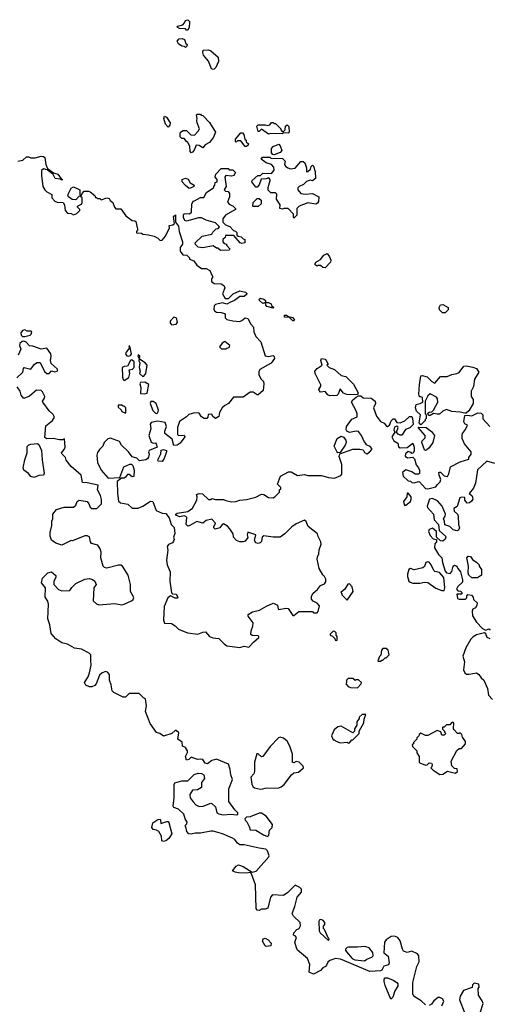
# Model space of a CAD drawing. Extents: x 2029662 to 2246637, y 225654 to 401419.
# Tile 234 of 256: x 2135630 to 2139697, y 349337 to 357870. Entities that reach past the tile are written whole.
import ezdxf

# ---------------------------------------------------------------- set-up
doc = ezdxf.new("R2010")
doc.units = 0

msp = doc.modelspace()

# ---------------------------------------------------------------- linework, layer by layer
at = {"layer": '0CON20XD'}
for points in [[(2137085, 357780), (2137075, 357780), (2137065, 357790), (2137015, 357792.5), (2136992.5, 357805), (2137000, 357815), (2137043.8, 357826.2), (2137058.3, 357841.7), (2137067, 357863), (2137085, 357870), (2137100, 357855), (2137101.2, 357845), (2137096.7, 357805), (2137085, 357780)], [(2137065, 357630), (2137058.3, 357638.3), (2137035, 357640), (2137005, 357660), (2136992.5, 357685), (2137010, 357705), (2137037.5, 357707.5), (2137058.3, 357698.3), (2137070, 357665), (2137080, 357655), (2137078.3, 357641.7), (2137065, 357630)], [(2137305, 357437.5), (2137290, 357445), (2137265, 357510), (2137222.3, 357562.3), (2137216.7, 357585), (2137220, 357605), (2137265, 357610), (2137285, 357600), (2137350, 357545), (2137351.7, 357508.3), (2137327.5, 357455), (2137315, 357442.5), (2137305, 357437.5)], [(2136915, 356940), (2136892.5, 356965), (2136877.5, 357015), (2136885, 357032.5), (2136902.5, 357025), (2136932.5, 356975), (2136930, 356955), (2136915, 356940)], [(2137115, 356717.5), (2137106.4, 356726.4), (2137103.8, 356775), (2137086.4, 356806.4), (2137073.6, 356813.6), (2137055, 356840), (2137035, 356840), (2137020, 356855), (2137020, 356885), (2137023.6, 356896.4), (2137045, 356910), (2137075, 356910), (2137111.7, 356871.7), (2137145, 356870), (2137176.4, 356903.6), (2137187.5, 356925), (2137167.5, 356975), (2137163.3, 356995), (2137167.5, 357015), (2137160, 357045), (2137165, 357050), (2137195, 357050), (2137201.7, 357041.7), (2137215, 357040), (2137275, 356980), (2137326.7, 356895), (2137308.3, 356851.7), (2137275, 356806.2), (2137237.5, 356785), (2137215, 356760), (2137185, 356780), (2137157.5, 356782.5), (2137140.7, 356739.3), (2137125, 356722.5), (2137115, 356717.5)], [(2137785, 356877.5), (2137725, 356920), (2137705, 356900), (2137695, 356900), (2137683, 356947), (2137695, 356960), (2137755, 356960), (2137775, 356952.5), (2137795, 356960), (2137811.7, 356978.3), (2137825, 356980), (2137835, 356970), (2137845, 356970), (2137890, 356925), (2137890, 356915), (2137901.7, 356901.7), (2137915, 356900), (2137930, 356915), (2137933, 356947), (2137945, 356960), (2137960, 356945), (2137962.5, 356895), (2137955, 356887.5), (2137915, 356890), (2137905, 356880), (2137805, 356882.5), (2137785, 356877.5)], [(2137595, 356770), (2137581.7, 356771.7), (2137545, 356820), (2137515, 356820), (2137505, 356810), (2137500, 356815), (2137500, 356835), (2137545, 356890), (2137558.3, 356888.3), (2137570, 356875), (2137580, 356835), (2137590, 356825), (2137591.7, 356811.7), (2137610, 356795), (2137608.3, 356781.7), (2137595, 356770)], [(2137835, 356700), (2137821.7, 356701.7), (2137810, 356715), (2137810, 356755), (2137825, 356770), (2137875, 356790), (2137887, 356777), (2137900, 356735), (2137885, 356720), (2137835, 356700)], [(2135615, 356642.5), (2135656.1, 356653.9), (2135688.3, 356681.7), (2135705, 356682.5), (2135725, 356672.5), (2135765, 356672.5), (2135815, 356686.7), (2135835, 356683.3), (2135846.7, 356675), (2135856.7, 356615), (2135871.2, 356581.2), (2135922.5, 356542.5), (2135960.7, 356530.7), (2135990, 356490), (2136000, 356485), (2135995, 356480), (2135979.3, 356489.3), (2135936.7, 356495), (2135918.8, 356528.8), (2135903, 356543), (2135867.5, 356567.5), (2135835, 356578), (2135817.8, 356562.2), (2135819.6, 356519.6)], [(2138005, 356150), (2138000, 356155), (2138000, 356185), (2137955, 356232.5), (2137917, 356233), (2137905, 356227.5), (2137882.5, 356232.5), (2137886.4, 356266.4), (2137852.5, 356315), (2137857, 356357), (2137845, 356370), (2137805, 356370), (2137783, 356393), (2137782.5, 356415), (2137800, 356475), (2137800, 356485), (2137788.3, 356498.3), (2137765, 356490), (2137721.7, 356488.3), (2137705, 356440), (2137685, 356420), (2137675, 356420), (2137640, 356465), (2137643.6, 356476.4), (2137691.7, 356518.3), (2137715, 356520), (2137735, 356540), (2137811.7, 356538.3), (2137832.5, 356565), (2137831.7, 356591.7), (2137810, 356615), (2137765, 356630), (2137721.7, 356661.7), (2137731.7, 356678.3), (2137795, 356680), (2137805, 356670), (2137907, 356667), (2137930, 356645), (2137922.5, 356615), (2137931.7, 356601.7), (2137952.5, 356585), (2137975, 356576.7), (2138016.1, 356583.9), (2138065, 356640), (2138085, 356640), (2138098.3, 356628.3), (2138112.5, 356585), (2138115, 356552.5), (2138126.1, 356553.9), (2138147.5, 356575), (2138153.3, 356596.7), (2138165, 356610), (2138175, 356600), (2138188.8, 356555), (2138192.5, 356495), (2138166.4, 356473.6), (2138145, 356480), (2138113, 356467), (2138087, 356443), (2138050, 356425), (2138038.3, 356411.7), (2138037.5, 356395), (2138065, 356362.5), (2138105, 356357.5), (2138165, 356362.5), (2138220, 356335), (2138217.5, 356295), (2138209.3, 356280.7), (2138195, 356272.5), (2138125, 356282.5), (2138050, 356255), (2138030, 356235), (2138030, 356175), (2138005, 356150)], [(2135819.6, 356519.6), (2135830, 356425), (2135846.4, 356396.4), (2135865, 356378), (2135907.5, 356355), (2135907.5, 356325), (2135935, 356297.5), (2135955, 356290), (2136006.4, 356286.4), (2136016.7, 356265), (2136022.5, 356215), (2136043, 356193), (2136075, 356190), (2136095, 356180), (2136125, 356190), (2136150, 356215), (2136150, 356225), (2136130, 356245), (2136130, 356255), (2136165, 356270), (2136170, 356285), (2136170, 356325), (2136155, 356340), (2136141.7, 356338.3), (2136115, 356310), (2136085, 356312.5), (2136052.5, 356335), (2136047.5, 356345), (2136055, 356370), (2136075, 356410), (2136095, 356422.5), (2136150, 356395), (2136150, 356355), (2136155, 356350), (2136165, 356350), (2136170, 356365), (2136187.5, 356382.5), (2136225, 356382.5), (2136238.8, 356378.8), (2136280, 356345), (2136285, 356330), (2136295, 356330), (2136305, 356320), (2136325, 356320), (2136335, 356310), (2136385, 356327.5), (2136405, 356320), (2136413.6, 356303.6), (2136437.5, 356285), (2136450, 356245), (2136461.7, 356231.7), (2136505, 356230), (2136550, 356170), (2136605, 356130), (2136627, 356127), (2136635, 356120), (2136650, 356055), (2136650, 356045), (2136640, 356035), (2136641.7, 356021.7), (2136685, 356020), (2136695, 356010), (2136745, 356006.7), (2136795, 355992.5), (2136825, 355977.5), (2136845, 355957.5), (2136865, 355960), (2136892.5, 355995), (2136927.5, 356065), (2136923.3, 356085), (2136957, 356093), (2136970, 356105), (2136963, 356163), (2136978.3, 356178.3), (2136980, 356115), (2137005, 356080), (2137010, 356035), (2137040, 355945), (2137040, 355925), (2137020, 355895), (2137020, 355865), (2137041.7, 355831.7), (2137078.3, 355828.3), (2137100, 355805), (2137100, 355795), (2137139.3, 355779.3), (2137163.6, 355743.6), (2137205, 355712.5), (2137245, 355712.5), (2137277.5, 355695), (2137300, 355645), (2137300, 355635), (2137290, 355625), (2137291.7, 355601.7), (2137313, 355583), (2137375, 355580), (2137397.5, 355565), (2137407.5, 355545), (2137387.5, 355495), (2137410, 355455), (2137437, 355453), (2137480, 355495), (2137535, 355520), (2137585, 355510), (2137598.3, 355498.3), (2137598.3, 355491.7), (2137575, 355470), (2137535, 355470), (2137490, 355435), (2137455, 355422.5), (2137425, 355403.3), (2137385, 355416), (2137325, 355402.5), (2137315, 355390), (2137312.2, 355362.2), (2137316.9, 355346.9), (2137335, 355334.2), (2137375, 355332.9), (2137404.1, 355324.1), (2137410, 355315), (2137408.8, 355285), (2137425, 355272), (2137475, 355260), (2137535, 355255.7), (2137555, 355262), (2137582.7, 355287.3), (2137605, 355281.2), (2137630.8, 355230.8), (2137653.9, 355203.9), (2137658.8, 355165), (2137676.2, 355125), (2137717.7, 355077.7), (2137757, 354957), (2137785, 354951.2), (2137825, 354960), (2137835, 354950), (2137837, 354933), (2137806.4, 354893.6), (2137710.7, 354839.3), (2137700.7, 354819.3), (2137700, 354795), (2137717.5, 354757.5), (2137742.5, 354735), (2137743.3, 354715), (2137737.5, 354655), (2137695, 354620), (2137685, 354620), (2137651.7, 354641.7), (2137625, 354642.5), (2137565, 354600), (2137481.7, 354598.3), (2137437.5, 354545), (2137405, 354527.5), (2137383.6, 354506.4), (2137360, 354465), (2137355, 354430), (2137327, 354413), (2137301.7, 354431.7), (2137295, 354450), (2137263, 354447), (2137260, 354425), (2137250, 354415), (2137227, 354413), (2137205, 354427.5), (2137185, 354460), (2137145, 354462.5), (2137095, 354447.5), (2137075, 354427.5), (2137013.6, 354386.4), (2136996.2, 354335), (2136997.5, 354275), (2137005, 354267.5), (2137055, 354270), (2137060, 354255), (2137019.3, 354200.7), (2136995, 354182.5), (2136965, 354180), (2136950, 354235), (2136888, 354285), (2136885.8, 354305), (2136900, 354345), (2136888.8, 354378.8), (2136825, 354390), (2136769.5, 354380.5), (2136760, 354365), (2136764.2, 354325), (2136746.9, 354265), (2136769.1, 354209.1), (2136785, 354199.4), (2136805, 354204.2), (2136812.9, 354195), (2136820, 354165), (2136752.5, 354135), (2136746.7, 354125), (2136750, 354105), (2136745, 354080), (2136737.5, 354065), (2136722.5, 354055), (2136668.3, 354048.3), (2136645, 354070), (2136605, 354082.5), (2136573.3, 354125), (2136512.3, 354182.3), (2136493, 354213), (2136415, 354242.5), (2136393, 354237), (2136371.7, 354218.3), (2136360, 354205), (2136350, 354175), (2136320, 354145), (2136305, 354120), (2136297.5, 354095), (2136303.6, 354033.6), (2136336.4, 353966.4), (2136395, 353897.5), (2136497.5, 353902.5), (2136532.5, 353995), (2136585, 354017.5), (2136597, 354017), (2136610, 354005), (2136622.5, 353965), (2136618, 353912), (2136605, 353907.5), (2136577, 353927), (2136563, 353927), (2136546.1, 353903.9), (2136535, 353896.7), (2136512.5, 353897.5), (2136473, 353867), (2136476.7, 353765), (2136486.4, 353696.4), (2136503.6, 353683.6), (2136565, 353670), (2136605, 353637.5), (2136655, 353637.5), (2136696.1, 353653.9), (2136764.1, 353695.9), (2136783.8, 353693.8), (2136812.5, 353615), (2136865, 353593.3), (2136895, 353590), (2136923.6, 353553.6), (2136940.8, 353495), (2136967.7, 353467.7), (2136974.3, 353415.7), (2136963.3, 353385), (2136966.2, 353365), (2136960.7, 353349.3), (2136952.5, 353335), (2136919.3, 353320.7), (2136907.5, 353305), (2136912.5, 353272.5), (2136900, 353185), (2136907.5, 353145), (2136933.3, 353085), (2136930, 353005), (2136943.6, 352903.6), (2136953, 352893), (2136985, 352890), (2137000, 352865), (2136992.5, 352857.5), (2136975, 352856.2), (2136935, 352877.5), (2136911.7, 352858.3), (2136880, 352785), (2136876.7, 352665), (2136885, 352640), (2136945, 352636.7), (2136975, 352617.5), (2137005, 352586.7), (2137083, 352557), (2137173.6, 352543.6), (2137215, 352561.2), (2137240, 352565), (2137275, 352523.3), (2137303.6, 352513.6), (2137355, 352507.5), (2137400.5, 352460.5), (2137425, 352443.8), (2137535, 352430), (2137575, 352440), (2137615, 352432.5), (2137653.6, 352476.4), (2137700, 352515), (2137700, 352525), (2137695, 352530), (2137643, 352533), (2137633, 352543), (2137633.3, 352575), (2137650, 352615), (2137653, 352643), (2137609.3, 352699.3), (2137607.5, 352715), (2137645, 352738.8), (2137705.9, 352754.1), (2137767.5, 352787.5), (2137825, 352812.5), (2137835, 352810), (2137862.5, 352795), (2137867.5, 352765), (2137875, 352757.5), (2137935, 352768.8), (2137955.8, 352765.8), (2137995, 352707.5), (2138005, 352707.5), (2138048.3, 352741.7), (2138165, 352740), (2138175, 352730), (2138205, 352730), (2138215, 352740), (2138225, 352790), (2138205, 352812.5), (2138170.7, 352830.7), (2138158.3, 352848.3), (2138157.5, 352875), (2138170.7, 352899.3), (2138209.3, 352930.7), (2138233.6, 352966.4), (2138268.3, 352981.7), (2138281.7, 352998.3), (2138281.7, 353021.7), (2138270, 353045), (2138255, 353060), (2138223.6, 353113.6), (2138206.7, 353195), (2138207.5, 353215), (2138219.3, 353240.7), (2138223.3, 353275), (2138240, 353325), (2138237.5, 353345), (2138215, 353390), (2138210, 353415), (2138128.8, 353478.8), (2138110.7, 353520.7), (2138095, 353532.5), (2138025, 353500), (2137987.5, 353475), (2137925, 353413.3), (2137885, 353386.7), (2137825, 353386), (2137743, 353397), (2137730, 353385), (2137723.6, 353346.4), (2137713.6, 353336.4), (2137695, 353331.2), (2137675, 353337.5), (2137663.8, 353355), (2137676.2, 353406.2), (2137605, 353430), (2137600, 353405), (2137607, 353383), (2137581.7, 353351.7), (2137566.1, 353343.9), (2137535, 353343.8), (2137507.5, 353355), (2137482.5, 353385), (2137477.5, 353415), (2137448.8, 353458.8), (2137429.3, 353479.3), (2137395, 353500), (2137383.6, 353496.4), (2137363.6, 353466.4), (2137322.5, 353455), (2137311.2, 353465), (2137310, 353475), (2137327, 353507), (2137295, 353540), (2137245, 353530), (2137215, 353508), (2137165, 353520), (2137102.5, 353485), (2137085, 353482), (2137071.4, 353495), (2137076.7, 353555), (2137067.5, 353565), (2137055, 353570), (2137017.1, 353562.9), (2136982.5, 353575), (2136982.5, 353585), (2136995, 353593.3), (2137085, 353608.8), (2137125, 353637.5), (2137163.8, 353705), (2137167.5, 353735), (2137160, 353755), (2137185, 353762.5), (2137211.7, 353761.7), (2137265, 353712.5), (2137287, 353713), (2137295, 353720), (2137325, 353712.5), (2137395, 353712.5), (2137415, 353702.5), (2137465, 353692.5), (2137503, 353693), (2137535, 353706.7), (2137595, 353712.5), (2137675, 353732.5), (2137725, 353757.5), (2137745, 353756.2), (2137785, 353730), (2137825, 353727.5), (2137840, 353735), (2137880, 353775), (2137880, 353795), (2137890, 353805), (2137890, 353815), (2137862.5, 353845), (2137887.5, 353915), (2137958.3, 353951.7), (2137981.7, 353951.7), (2138035, 353920), (2138095, 353927.5), (2138125, 353920), (2138245, 353918.8), (2138305, 353902), (2138355, 353896.2), (2138410.7, 353919.3), (2138419.3, 353930.7), (2138420, 354015), (2138397.5, 354085), (2138401.7, 354108.3), (2138515, 354146.7), (2138575, 354148.8), (2138603, 354143), (2138615, 354120), (2138635, 354107.5), (2138659.3, 354120.7), (2138680, 354145), (2138680, 354155), (2138665, 354170), (2138630, 354185), (2138630, 354195), (2138613, 354213), (2138590, 354265), (2138565, 354300), (2138545, 354303.3), (2138485, 354293.3), (2138463.6, 354303.6), (2138457.5, 354315), (2138460, 354345), (2138505, 354407.5), (2138551.7, 354428.3), (2138552.5, 354455), (2138545, 354480), (2138503.3, 354555), (2138513.6, 354576.4), (2138545, 354597.5), (2138565, 354610), (2138585, 354610), (2138605, 354592.5), (2138675, 354588.8), (2138707.5, 354565), (2138712.5, 354545), (2138692.5, 354505), (2138718.8, 354435), (2138755, 354386.7), (2138785, 354373.8), (2138806.1, 354346.1), (2138815.8, 354344.2), (2138833.8, 354355), (2138845.8, 354394.2), (2138865, 354410), (2138875, 354410), (2138895, 354380), (2138923.8, 354376.2), (2138966.1, 354393.9), (2139005, 354430), (2139025, 354432.5), (2139033, 354413), (2139037, 354363), (2139008.3, 354331.7), (2138970.8, 354319.2), (2138939.4, 354270.6), (2138925, 354269.2)], [(2137368.3, 355868.3), (2137345, 355890), (2137335, 355890), (2137305, 355910), (2137215, 355892.5), (2137175, 355900), (2137151.7, 355921.7), (2137150, 355935), (2137210, 355995), (2137295, 356010), (2137301.7, 356028.3), (2137331.7, 356058.3), (2137348.3, 356061.7), (2137360, 356075), (2137325, 356110), (2137245, 356132.5), (2137205, 356152.5), (2137177, 356153), (2137075, 356123.3), (2137060.7, 356130.7), (2137047.5, 356155), (2137047.5, 356175), (2137055, 356190), (2137101.7, 356188.3), (2137118.3, 356201.7), (2137120, 356275), (2137135, 356300), (2137145, 356300), (2137195, 356330), (2137225, 356330), (2137247, 356373), (2137310, 356415), (2137310, 356425), (2137320, 356435), (2137321.7, 356458.3), (2137340, 356465), (2137340, 356485), (2137322.5, 356505), (2137328.3, 356531.7), (2137375, 356580), (2137435, 356580), (2137445, 356570), (2137475, 356570), (2137500, 356545), (2137485, 356520), (2137465, 356512.5), (2137415, 356520), (2137407.5, 356505), (2137417.5, 356425), (2137400, 356395), (2137413, 356383), (2137435, 356380), (2137447.5, 356365), (2137447.5, 356335), (2137428.3, 356288.3), (2137445, 356270), (2137480, 356255), (2137500, 356235), (2137500, 356225), (2137413.6, 356176.4), (2137390, 356145), (2137390, 356115), (2137411.7, 356091.7), (2137448.3, 356078.3), (2137481.7, 356041.7), (2137498.3, 356038.3), (2137510, 356025), (2137511.7, 356001.7), (2137522.5, 355992.5), (2137547, 355987), (2137565, 355970), (2137580, 355965), (2137580, 355935), (2137555, 355930), (2137540, 355935), (2137485, 356000), (2137411.7, 355998.3), (2137408.3, 355981.7), (2137390, 355965), (2137390, 355945), (2137401.7, 355931.7), (2137420, 355925), (2137420, 355915), (2137450, 355885), (2137445, 355872.5), (2137368.3, 355868.3)], [(2137098.3, 356408.3), (2137065, 356433.3), (2137036.2, 356465), (2137036.7, 356485), (2137066.4, 356496.4), (2137089.3, 356489.3), (2137107.5, 356455), (2137140, 356435), (2137137.5, 356425), (2137115, 356412.5), (2137098.3, 356408.3)], [(2137695, 356250), (2137655, 356250), (2137650, 356255), (2137653, 356287), (2137685, 356320), (2137705, 356320), (2137720, 356305), (2137720, 356275), (2137695, 356250)], [(2138275, 355720), (2138255, 355722.5), (2138235, 355740), (2138215, 355740), (2138205, 355732.5), (2138187.5, 355745), (2138187.5, 355755), (2138195, 355767.5), (2138235, 355792.5), (2138265, 355830), (2138293, 355843), (2138313.8, 355815), (2138323, 355787), (2138322.5, 355767.5), (2138275, 355720)], [(2137825, 355370), (2137770, 355385), (2137762.5, 355395), (2137760, 355420), (2137735, 355410), (2137707.5, 355435), (2137703, 355447), (2137715, 355457.5), (2137745, 355447.5), (2137760, 355435), (2137760, 355420), (2137785, 355420), (2137806.4, 355406.4), (2137811.7, 355391.7), (2137830, 355375), (2137825, 355370)], [(2139315, 355330), (2139290.5, 355330.5), (2139266.2, 355355), (2139264, 355375), (2139275, 355400), (2139295, 355401.2), (2139340, 355375), (2139340, 355355), (2139315, 355330)], [(2136945.7, 355225.7), (2136985, 355232), (2136995.8, 355245), (2136991.5, 355275), (2136985, 355286.7), (2136965, 355291.9), (2136932.1, 355257.9), (2136931.7, 355241.7), (2136945.7, 355225.7)], [(2138005, 355260), (2137995, 355260), (2137965, 355290), (2137921.7, 355291.7), (2137921.7, 355308.3), (2137941.7, 355308.3), (2137958.3, 355298.3), (2137995, 355290), (2138010, 355265), (2138005, 355260)], [(2135675, 355123.8), (2135719.2, 355135), (2135730.6, 355145), (2135734.2, 355165), (2135725, 355171.1), (2135695, 355171.8), (2135675, 355182.3), (2135655, 355177.1), (2135640, 355155), (2135642.7, 355135), (2135655, 355125.4), (2135675, 355123.8)], [(2135603.9, 354766.1), (2135657.5, 354815), (2135663, 354847), (2135670, 354855), (2135725, 354840), (2135757.5, 354885), (2135781.7, 354898.3), (2135808, 354898), (2135845, 354822.5), (2135864, 354804), (2135885.7, 354804.3), (2135905, 354826.9), (2135935, 354817.5), (2135953.3, 354825), (2135960, 354835), (2135953.3, 354845), (2135901.2, 354891.2), (2135896.2, 354915), (2135903.3, 354955), (2135900, 354975), (2135865, 355023.3), (2135815, 355015.7), (2135745, 355042), (2135713.6, 355043.6), (2135685.5, 355075.5), (2135665, 355083.3), (2135650, 355080), (2135631.9, 355065), (2135629.4, 355045), (2135640.8, 355015), (2135617.7, 354962.3)], [(2137415, 355017.5), (2137425, 355022.5), (2137445, 355030), (2137450, 355045), (2137405, 355080), (2137383.6, 355066.4), (2137360, 355035), (2137378.3, 355018.3), (2137415, 355017.5)], [(2136575, 354952.7), (2136589.9, 354960.1), (2136598.5, 354975), (2136585, 355040), (2136575, 355040), (2136580, 355025), (2136551.2, 354988.8), (2136547.5, 354975), (2136557.9, 354957.9), (2136575, 354952.7)], [(2136535, 354742.5), (2136575, 354770), (2136583.1, 354805), (2136577.5, 354835), (2136608, 354842), (2136620, 354855), (2136620, 354905), (2136605, 354920), (2136595, 354921.2), (2136588.8, 354915), (2136563.8, 354866.2), (2136535, 354865.8), (2136516.7, 354855), (2136520.6, 354770.6), (2136525, 354752.5), (2136535, 354742.5)], [(2136695, 354778.8), (2136705, 354780), (2136722.7, 354805), (2136733.3, 354875), (2136717.3, 354897.3), (2136667.5, 354927.5), (2136670, 354955), (2136655, 354966), (2136652, 354955), (2136663.3, 354935), (2136662.3, 354912.3), (2136670, 354895), (2136665.4, 354855), (2136672.5, 354825), (2136667.5, 354805), (2136695, 354778.8)], [(2138315, 354608.8), (2138298.8, 354618.8), (2138275, 354648.8), (2138235, 354642), (2138222, 354655), (2138220, 354665), (2138237.5, 354695), (2138236.7, 354705), (2138187.5, 354805), (2138187, 354823), (2138205, 354847.5), (2138250, 354875), (2138237.5, 354915), (2138245, 354932.5), (2138275, 354926.7), (2138285, 354917.5), (2138300, 354885), (2138290, 354875), (2138310, 354855), (2138355, 354837.5), (2138415, 354787.5), (2138455, 354777.5), (2138520.5, 354710.5), (2138560, 354635), (2138555, 354620), (2138461.7, 354621.7), (2138434.1, 354634.1), (2138405, 354670), (2138387.5, 354625), (2138375, 354613.8), (2138315, 354608.8)], [(2139105, 354360), (2139090, 354375), (2139100, 354445), (2139065.9, 354475.9), (2139056.2, 354505), (2139063.6, 354536.4), (2139097, 354543), (2139120, 354555), (2139117.5, 354595), (2139105, 354602.5), (2139091.7, 354601.7), (2139087.5, 354625), (2139092, 354705), (2139105, 354782.5), (2139115, 354786.7), (2139160, 354775), (2139200, 354735), (2139225, 354720), (2139275, 354776.7), (2139331.7, 354778.3), (2139373.6, 354796.4), (2139417, 354803), (2139435, 354812.5), (2139475, 354867.5), (2139495, 354870), (2139555, 354860), (2139586.4, 354846.4), (2139607.5, 354815), (2139567.5, 354755), (2139559.3, 354690.7), (2139538.3, 354651.7), (2139540, 354605), (2139557, 354577), (2139557.5, 354545), (2139519.3, 354480.7), (2139495, 354460), (2139485, 354460), (2139445, 354470), (2139373.6, 354473.6), (2139325, 354492.5), (2139295, 354477.5), (2139265, 354452.5), (2139245, 354450), (2139212.5, 354457.5), (2139185, 354440), (2139175, 354440), (2139161.7, 354458.3), (2139175, 354470), (2139198.3, 354471.7), (2139213, 354487), (2139250, 354555), (2139247.5, 354585), (2139240, 354600), (2139185, 354627.5), (2139165, 354610), (2139140, 354565), (2139140, 354455), (2139150, 354445), (2139150, 354415), (2139140, 354405), (2139140, 354395), (2139105, 354360)], [(2136715, 354626.7), (2136735, 354632.5), (2136748.3, 354708.3), (2136715, 354730), (2136675, 354726), (2136670.8, 354715), (2136678.3, 354681.7), (2136675, 354630), (2136715, 354626.7)], [(2139145, 349332.5), (2139108, 349368), (2139045, 349403.3), (2139033.3, 349425), (2139034.2, 349525.8), (2139070, 349665), (2139088.8, 349705), (2139086.4, 349756.4), (2139073.6, 349773.6), (2139025, 349797.5), (2138985, 349786.7), (2138955, 349796.7), (2138944.2, 349814.2), (2138925, 349887.5), (2138905, 349916.7), (2138875, 349928.8), (2138846.1, 349923.9), (2138804.1, 349895.9), (2138790, 349875), (2138783.6, 349783.6), (2138820, 349755), (2138830, 349695), (2138825, 349680), (2138783.6, 349666.4), (2138766.1, 349633.9), (2138755, 349627.5), (2138660.7, 349620.7), (2138407, 349727), (2138365, 349732.5), (2138315, 349717.5), (2138297, 349703), (2138287.5, 349675), (2138277.5, 349665), (2138255, 349653.3), (2138235, 349630), (2138175, 349597.5), (2138136.7, 349615), (2138143, 349683), (2138122.5, 349735), (2138037, 349807), (2138027.5, 349825), (2138012.5, 349875), (2138027.5, 349915), (2138015, 349930), (2138000, 349935), (2138003.3, 349956.7), (2138030, 349985), (2138050, 349995), (2138061.7, 350018.3), (2138060, 350045), (2138000.7, 350100.7), (2137990, 350125), (2138012.5, 350185), (2138032.5, 350265), (2138071.7, 350308.3), (2138070, 350335), (2138055, 350350), (2138015, 350370), (2137953.3, 350305), (2137915, 350281.2), (2137820, 350285), (2137802.5, 350265), (2137779.3, 350170.7), (2137755, 350160), (2137725, 350160), (2137705, 350150), (2137685, 350152.5), (2137676.4, 350166.4), (2137673, 350373), (2137637, 350467), (2137625, 350480), (2137595, 350473.8), (2137525, 350476), (2137495, 350482), (2137473.3, 350495), (2137503.8, 350535), (2137525, 350546.2), (2137565, 350530), (2137642.5, 350482.5), (2137678.3, 350491.7), (2137787.5, 350615), (2137790, 350625), (2137777, 350667), (2137761.7, 350681.7), (2137705, 350688.8), (2137575, 350720), (2137535, 350720), (2137515, 350732.5), (2137492.5, 350765), (2137472.5, 350777.5), (2137385, 350813.8), (2137305, 350836.7), (2137285, 350838), (2137195, 350819.2), (2137148.8, 350821.2), (2137115, 350811.2), (2137094.1, 350814.1), (2137077.5, 350835), (2137070, 350875), (2137060, 350885), (2137078.3, 350901.7), (2137080, 350915), (2137063, 350943), (2137050, 350985), (2137005, 351027.5), (2136963.6, 351043.6), (2136960, 351055), (2136968.8, 351125), (2136967, 351243), (2136972.5, 351255), (2137035, 351273.3), (2137086.4, 351273.6), (2137141.7, 351328.3), (2137175, 351339.2), (2137205, 351338), (2137223.3, 351325), (2137230, 351295), (2137205, 351260), (2137203.6, 351216.4), (2137170, 351195), (2137126.4, 351193.6), (2137103.8, 351155), (2137106.2, 351125), (2137131.7, 351091.7), (2137155, 351066.2), (2137185, 351051.2), (2137220, 351055), (2137285, 351080), (2137295, 351077.5), (2137325, 351047.5), (2137336.2, 350996.2), (2137355, 350986.2), (2137395, 350978.8), (2137455, 350983.3), (2137511.7, 350978.3), (2137520, 350985), (2137520, 350995), (2137492.7, 351022.7), (2137440, 351095), (2137442.5, 351205), (2137472.5, 351285), (2137457.5, 351325), (2137453, 351373), (2137439.3, 351419.3), (2137335, 351462.5), (2137295, 351450), (2137255, 351420), (2137237, 351427), (2137215, 351457.5), (2137195, 351462.5), (2137168.3, 351458.3), (2137115, 351480), (2137095, 351457.5), (2137073.6, 351453.6), (2137066.7, 351485), (2137081.7, 351518.3), (2137082.5, 351535), (2137065, 351562.5), (2137040, 351575), (2137038.3, 351608.3), (2137000, 351635), (2137008.3, 351688.3), (2136985, 351710), (2136975, 351710), (2136947, 351683), (2136875, 351660), (2136842.5, 351682.5), (2136815, 351692.5), (2136760.5, 351770.5), (2136720, 351875), (2136726.7, 351925), (2136720, 351985), (2136701.7, 351991.7), (2136665, 352030), (2136578.3, 352031.7), (2136545, 352000), (2136525, 351997.5), (2136445, 352040), (2136430, 352055), (2136422.5, 352105), (2136406.7, 352145), (2136407.5, 352195), (2136390, 352215), (2136375, 352220), (2136345, 352210), (2136321.7, 352188.3), (2136292.5, 352115), (2136280.7, 352099.3), (2136255, 352088.8), (2136235, 352088.8), (2136202.3, 352102.3), (2136192.5, 352125), (2136223.3, 352175), (2136235, 352210), (2136250, 352275), (2136245.9, 352315.9), (2136246.2, 352365), (2136230.7, 352380.7), (2136165, 352413.3), (2136105, 352423.3), (2136045, 352458.8), (2135995, 352468.8), (2135942.5, 352505), (2135901.7, 352551.7), (2135890, 352625), (2135873.6, 352676.4), (2135880, 352805), (2135875, 352830), (2135851.2, 352865), (2135852.5, 352947.5), (2135818.8, 352988.8), (2135828.8, 353031.2), (2135875, 353076.2), (2135906.1, 353086.1), (2135943, 353053), (2135943.3, 353035), (2135926.7, 353005), (2135926.7, 352975), (2135965, 352932.5), (2135995, 352921.2), (2136065, 352922.5), (2136080.7, 352949.3), (2136115, 352982.5), (2136195, 353021.2), (2136235, 353026.2), (2136259.5, 353019.5), (2136280, 353005), (2136291.2, 352975), (2136273.3, 352945), (2136267.5, 352835), (2136295, 352807.5), (2136315, 352800), (2136455, 352810), (2136515, 352800), (2136535, 352803.8), (2136597.5, 352835), (2136613.6, 352846.4), (2136617, 352863), (2136590, 352915), (2136588.8, 352975), (2136570, 353055), (2136520, 353135), (2136505, 353142.5), (2136485, 353142.5), (2136385, 353117.5), (2136365, 353122.5), (2136352.5, 353135), (2136332.5, 353205), (2136336.2, 353255), (2136326.7, 353285), (2136306.7, 353316.7), (2136250.7, 353330.7), (2136242.5, 353345), (2136235, 353387.5), (2136215, 353397.5), (2136193, 353397), (2136087, 353353), (2136075, 353357.5), (2135995, 353316.7), (2135944.1, 353334.1), (2135905, 353360), (2135892.5, 353395), (2135892.5, 353425), (2135907.5, 353485), (2135907, 353523), (2135917.5, 353545), (2135917.5, 353585), (2135950, 353625), (2136015, 353646.7), (2136095, 353646.7), (2136115, 353662.5), (2136127.5, 353695), (2136145, 353706.7), (2136213.6, 353693.6), (2136230, 353675), (2136240, 353645), (2136255, 353632.5), (2136297, 353633), (2136337.5, 353675), (2136337, 353713), (2136328.8, 353745), (2136302.5, 353795), (2136310, 353835), (2136215, 353857.5), (2136175, 353860), (2136163, 353923), (2136075, 353997.5), (2136033, 354053), (2136027.5, 354075), (2135997.5, 354105), (2135993, 354117), (2136016.2, 354143.8), (2136023.3, 354165), (2136018.3, 354238.3), (2136001.7, 354228.3), (2135975, 354227.5), (2135920.7, 354240.7), (2135865, 354237.5), (2135848.3, 354248.3), (2135855, 354350), (2135913, 354397), (2135932.5, 354425), (2135919.3, 354449.3), (2135885, 354480), (2135830, 354555), (2135827.5, 354565), (2135845, 354590), (2135847.5, 354605), (2135827.5, 354645), (2135815, 354657.5), (2135775, 354660), (2135715, 354607.5), (2135665, 354586.7), (2135641.2, 354615), (2135635, 354650), (2135609.3, 354689.3)], [(2136815, 354456.7), (2136825, 354463.3), (2136833.3, 354485), (2136812.5, 354545), (2136785, 354562.5), (2136765, 354560), (2136760, 354545), (2136781.7, 354481.7), (2136805, 354460), (2136815, 354456.7)], [(2136545, 354460), (2136550, 354465), (2136550, 354505), (2136538.3, 354518.3), (2136525, 354520), (2136515, 354530), (2136481.7, 354528.3), (2136481.7, 354511.7), (2136508.3, 354488.3), (2136513.6, 354473.6), (2136545, 354460)], [(2138925, 354269.2), (2138907.6, 354277.6), (2138892.5, 354295), (2138908.8, 354335), (2138905, 354342.5), (2138895, 354346), (2138875, 354338.8), (2138870, 354315), (2138880, 354295), (2138852.5, 354255), (2138869.3, 354219.3), (2138905, 354200), (2138909.3, 354169.3), (2138925, 354158.8), (2138985, 354162.5), (2139035, 354200), (2139045.7, 354165), (2139045.9, 354134.1), (2139037, 354113), (2139025, 354110), (2139018.8, 354118.8), (2138993, 354127), (2138971.7, 354108.3), (2138967, 354087), (2138987, 354073), (2139035, 354080), (2139050, 354065), (2139063, 354013), (2139085, 353987.5), (2139093.3, 353965), (2139091.7, 353938.3), (2139085, 353930), (2139055, 353930), (2139025, 353952.5), (2138975, 353970), (2138946.2, 353945), (2138951.2, 353915), (2138995, 353872.5), (2139015, 353870), (2139025, 353860), (2139045, 353857.5), (2139085, 353867.5), (2139093.6, 353863.6), (2139145, 353807.5), (2139165, 353803.3), (2139235, 353822.5), (2139245, 353840), (2139272.5, 353865), (2139277.5, 353885), (2139261.7, 353921.7), (2139260, 353945), (2139265, 353950), (2139275, 353950), (2139305, 353917.5), (2139335, 353912.5), (2139346.4, 353933.6), (2139360, 353995), (2139445, 354037.5), (2139518.3, 354061.7), (2139520, 354075), (2139540, 354105), (2139540, 354125), (2139482.5, 354195), (2139460.7, 354240.7), (2139460.7, 354269.3), (2139463.3, 354285), (2139490.7, 354319.3), (2139507.5, 354355), (2139485, 354367.5), (2139476.2, 354385), (2139485, 354440), (2139505, 354443.8), (2139545, 354436.7), (2139598.3, 354461.7), (2139625, 354460), (2139640, 354445), (2139641.7, 354411.7), (2139700, 354345)], [(2139145, 354137.5), (2139135, 354143.3), (2139113.8, 354206.2), (2139115, 354220), (2139140, 354245), (2139140, 354265), (2139080, 354335), (2139085, 354340), (2139150, 354335), (2139195, 354302.5), (2139223.3, 354265), (2139207.5, 354205), (2139175, 354160), (2139155, 354143.3), (2139145, 354137.5)], [(2138385, 354117.5), (2138375, 354127.5), (2138352.5, 354175), (2138379.5, 354240.5), (2138415, 354260), (2138435, 354252.5), (2138453.8, 354225), (2138458, 354205), (2138448.3, 354181.7), (2138405, 354120), (2138385, 354117.5)], [(2135755, 353903.8), (2135725, 353912.5), (2135705, 353936.7), (2135666.7, 353965), (2135660, 353985), (2135673.3, 354055), (2135693.8, 354115), (2135695, 354170), (2135710, 354185), (2135725, 354190), (2135785, 354197.5), (2135797, 354187), (2135817.5, 354135), (2135823.3, 354055), (2135843, 353937), (2135836, 353924), (2135795, 353921.2), (2135755, 353903.8)], [(2136865, 354042.5), (2136830, 354045), (2136827.5, 354055), (2136851.4, 354108.6), (2136855, 354140), (2136875, 354146), (2136900, 354135), (2136902.5, 354125), (2136881.7, 354068.3), (2136865, 354042.5)], [(2139745, 354024.2), (2139675, 354043.3), (2139595, 353967.5), (2139576.6, 353853.4), (2139558.6, 353811.4), (2139522.5, 353765), (2139545.8, 353745.8), (2139552.3, 353732.3), (2139554, 353715), (2139542.1, 353697.9), (2139525, 353684), (2139505, 353681.2), (2139486.2, 353705), (2139485, 353730), (2139455, 353732.5), (2139442.5, 353725), (2139418.3, 353651.7), (2139390, 353635), (2139391.7, 353611.7), (2139420, 353585), (2139426.4, 353566.4), (2139430, 353495), (2139437.5, 353465), (2139430, 353445), (2139415, 353440), (2139385, 353450), (2139355, 353478), (2139311.7, 353491.7), (2139310, 353525), (2139300, 353545), (2139313.6, 353566.4), (2139316.7, 353585), (2139288.8, 353655), (2139249.2, 353699.2), (2139205, 353720), (2139180, 353715), (2139160, 353655), (2139161.7, 353641.7), (2139212.5, 353585), (2139220, 353535), (2139256.7, 353495), (2139263.3, 353443.3), (2139318, 353395), (2139321.2, 353385), (2139315, 353367.5), (2139295, 353350), (2139273, 353353), (2139240, 353385), (2139240, 353435), (2139205, 353462.5), (2139177, 353453), (2139170, 353435), (2139185, 353400), (2139211.7, 353371.7), (2139240, 353365), (2139240, 353345), (2139223.6, 353326.4), (2139222.3, 353292.3), (2139257.5, 353235), (2139286.7, 353205), (2139290, 353165), (2139315, 353090), (2139325, 353077.5), (2139358.3, 353071.7), (2139371.7, 353088.3), (2139382.5, 353135), (2139395, 353142.5), (2139416.7, 353135), (2139423.9, 353113.9), (2139446.7, 353085), (2139463.8, 353015), (2139463.3, 352995), (2139423.6, 352956.4), (2139412.5, 352935), (2139425, 352920), (2139448.3, 352918.3), (2139460, 352905), (2139460, 352895), (2139455, 352890), (2139415, 352890), (2139420, 352855), (2139435, 352847.5), (2139491.7, 352848.3), (2139501.7, 352858.3), (2139503, 352877), (2139511.7, 352888.3), (2139543, 352883), (2139557.5, 352865), (2139560, 352845), (2139592.5, 352815), (2139588.3, 352791.7), (2139576.4, 352773.6), (2139555, 352760), (2139547.5, 352745), (2139552.3, 352702.3), (2139585, 352647.5), (2139637.5, 352595), (2139665, 352580), (2139695, 352590), (2139705, 352580)], [(2138965, 353661.2), (2138975, 353662.5), (2139015, 353694), (2139020.8, 353715), (2139020, 353735), (2138995, 353766.2), (2138984.3, 353765.7), (2138981.9, 353735), (2138954.3, 353695), (2138959.1, 353669.1), (2138965, 353661.2)], [(2139595, 353032.5), (2139545, 353033.8), (2139520, 353055), (2139513.3, 353075), (2139517.5, 353135), (2139501.2, 353205), (2139515, 353220), (2139535, 353217.5), (2139550.7, 353190.7), (2139590, 353165), (2139610, 353145), (2139610, 353135), (2139630, 353105), (2139630, 353055), (2139595, 353032.5)], [(2139305, 352923.3), (2139312.9, 352945), (2139304.2, 353035), (2139265, 353080), (2139225, 353088.8), (2139216.8, 353096.8), (2139193.3, 353145), (2139175, 353167.5), (2139165, 353172.5), (2139148, 353165), (2139135, 353130), (2139121.7, 353118.3), (2139045, 353103.3), (2139015, 353112.5), (2139000, 353105), (2138987.5, 353065), (2138987.5, 353045), (2139000, 353005), (2139010, 352995), (2139035, 352987.5), (2139095, 352986.2), (2139135, 352994.2), (2139165, 352992.9), (2139234.4, 352944.4), (2139285, 352923.3), (2139305, 352923.3)], [(2138465, 352840), (2138517.5, 352915), (2138510, 352955), (2138485, 352980), (2138471.7, 352978.3), (2138446.4, 352933.6), (2138410, 352905), (2138420, 352895), (2138420, 352885), (2138465, 352840)], [(2138375, 352490), (2138380, 352495), (2138380, 352525), (2138370, 352535), (2138370, 352555), (2138358.3, 352568.3), (2138345, 352570), (2138320, 352545), (2138320, 352535), (2138338.3, 352528.3), (2138358.3, 352508.3), (2138361.7, 352491.7), (2138375, 352490)], [(2139705, 352504), (2139678.8, 352515), (2139666.2, 352546.2), (2139655, 352557.5), (2139585, 352537.5), (2139557, 352523), (2139537.7, 352502.3), (2139494.1, 352425.9), (2139467.5, 352355), (2139482.5, 352305), (2139472.5, 352235), (2139485, 352210), (2139498.3, 352198.3), (2139523, 352197), (2139585, 352210), (2139607.5, 352195), (2139625, 352167.5), (2139650, 352145), (2139680, 352075), (2139690, 352015), (2139725, 351977.5)], [(2138755, 352310), (2138765, 352320), (2138775, 352320), (2138795, 352340), (2138805, 352340), (2138830, 352365), (2138820, 352405), (2138805, 352420), (2138775, 352420), (2138763, 352407), (2138757, 352363), (2138745, 352350), (2138732.5, 352315), (2138735, 352310), (2138755, 352310)], [(2138555, 352080), (2138586.4, 352113.6), (2138590, 352125), (2138565, 352150), (2138545, 352150), (2138535, 352142.5), (2138515, 352160), (2138475, 352160), (2138460, 352145), (2138460, 352125), (2138453, 352113), (2138475, 352090), (2138495, 352082.5), (2138555, 352080)], [(2138475, 351600), (2138485, 351602.5), (2138505, 351630), (2138515, 351630), (2138570, 351685), (2138570, 351705), (2138610, 351775), (2138613, 351807), (2138628.3, 351848.3), (2138595, 351847.5), (2138570, 351825), (2138570, 351815), (2138550, 351785), (2138550, 351755), (2138530, 351725), (2138530, 351705), (2138515, 351690), (2138415, 351747.5), (2138385, 351742.5), (2138353, 351717), (2138330, 351665), (2138345, 351630), (2138355, 351630), (2138365, 351620), (2138405, 351603.3), (2138465, 351610), (2138475, 351600)], [(2139268.3, 351328.3), (2139295, 351330), (2139333.6, 351356.4), (2139405, 351340), (2139420, 351355), (2139418.3, 351378.3), (2139395, 351380), (2139373, 351403), (2139366.7, 351445), (2139415, 351537.5), (2139435, 351552.5), (2139455, 351552.5), (2139490, 351595), (2139490, 351615), (2139463.3, 351653.3), (2139460, 351675), (2139445, 351690), (2139435, 351682.5), (2139420, 351685), (2139392.5, 351715), (2139387.5, 351725), (2139390, 351775), (2139385, 351780), (2139371.7, 351778.3), (2139355, 351760), (2139325, 351760), (2139305, 351740), (2139291.7, 351738.3), (2139291.7, 351721.7), (2139310, 351705), (2139310, 351695), (2139320, 351685), (2139305, 351670), (2139285, 351670), (2139278.3, 351698.3), (2139245, 351710), (2139163, 351667), (2139145, 351667.5), (2139105, 351687.5), (2139090, 351675), (2139087, 351663), (2139070, 351645), (2139070, 351635), (2139040, 351605), (2139040, 351595), (2139030, 351585), (2139031.7, 351571.7), (2139070, 351535), (2139070, 351515), (2139090, 351485), (2139090, 351435), (2139095, 351430), (2139145, 351410), (2139158.3, 351411.7), (2139175, 351430), (2139195, 351427.5), (2139202.5, 351415), (2139200, 351395), (2139190, 351385), (2139210, 351365), (2139268.3, 351328.3)], [(2137715, 351201.2), (2137735, 351203.3), (2137755, 351210), (2137875, 351213.8), (2137895, 351221.2), (2137919.5, 351240.5), (2137982.5, 351325), (2138005, 351342.5), (2138045, 351347.5), (2138087.5, 351385), (2138085, 351400), (2138050, 351435), (2138025, 351440), (2138005, 351430), (2137993, 351433), (2137993.6, 351503.6), (2137970, 351575), (2137945, 351617.5), (2137915, 351643.3), (2137885, 351651.2), (2137870, 351645), (2137798.3, 351571.7), (2137736.1, 351483.9), (2137723, 351483), (2137695, 351507.5), (2137683, 351507), (2137663.3, 351435), (2137664, 351356), (2137656.2, 351335), (2137632.5, 351305), (2137641.2, 351245), (2137650, 351225), (2137664.2, 351214.2), (2137715, 351201.2)], [(2137775, 350790), (2137787, 350803), (2137793, 350847), (2137815, 350870), (2137820, 350895), (2137765, 350967.5), (2137725, 350992.5), (2137705, 350992.5), (2137625, 350962.5), (2137595, 350960), (2137580, 350945), (2137581.7, 350931.7), (2137597, 350917), (2137617, 350877), (2137625, 350850), (2137675, 350847.5), (2137740, 350805), (2137775, 350790)], [(2136875, 350747.5), (2136860, 350755), (2136856.7, 350795), (2136833.6, 350833.6), (2136815, 350847.5), (2136785, 350852.5), (2136775, 350870), (2136781.7, 350908.3), (2136825, 350937.5), (2136845, 350940), (2136850, 350935), (2136853, 350903), (2136905, 350920), (2136915, 350920), (2136921.7, 350911.7), (2136947.5, 350815), (2136922.5, 350775), (2136895, 350752.5), (2136875, 350747.5)], [(2138305, 349890), (2138310, 349905), (2138301.7, 349911.7), (2138270, 349985), (2138260, 349995), (2138260, 350015), (2138271.7, 350028.3), (2138272.5, 350045), (2138256.1, 350066.1), (2138235, 350072.5), (2138223.6, 350066.4), (2138220, 350055), (2138223.6, 349973.6), (2138232.5, 349955), (2138305, 349890)], [(2137765, 349836.7), (2137755, 349842.5), (2137732.5, 349885), (2137737.5, 349905), (2137755, 349908.8), (2137782.5, 349895), (2137807.7, 349867.7), (2137805, 349843.3), (2137765, 349836.7)], [(2138615, 349712.5), (2138635, 349727.5), (2138680, 349745), (2138691.7, 349758.3), (2138687.5, 349785), (2138655, 349827.5), (2138617.5, 349837.5), (2138555, 349831.4), (2138477, 349833), (2138465, 349830), (2138450, 349815), (2138450, 349805), (2138460.7, 349790.7), (2138510, 349735), (2138533.6, 349723.6), (2138615, 349712.5)], [(2138845, 349380), (2138795, 349500), (2138786.7, 349535), (2138786.7, 349555), (2138794, 349566), (2138815, 349566), (2138865, 349547.5), (2138896.8, 349526.8), (2138904, 349515), (2138903.8, 349495), (2138878.8, 349455), (2138860.7, 349399.3), (2138845, 349380)], [(2139618.3, 349261.7), (2139643.3, 349345), (2139636.1, 349366.1), (2139603.3, 349415), (2139600, 349475), (2139610, 349485), (2139605, 349510), (2139565, 349520), (2139550, 349505), (2139548.3, 349481.7), (2139473.6, 349456.4), (2139443, 349407), (2139437.5, 349375), (2139483.3, 349265)], [(2139286.2, 349325), (2139302.5, 349365), (2139290, 349385), (2139267, 349397), (2139253, 349397), (2139215, 349367.5), (2139195, 349337.5), (2139175, 349326.7)]]:
    msp.add_lwpolyline(points, dxfattribs=at)

doc.saveas('drawing.dxf')
